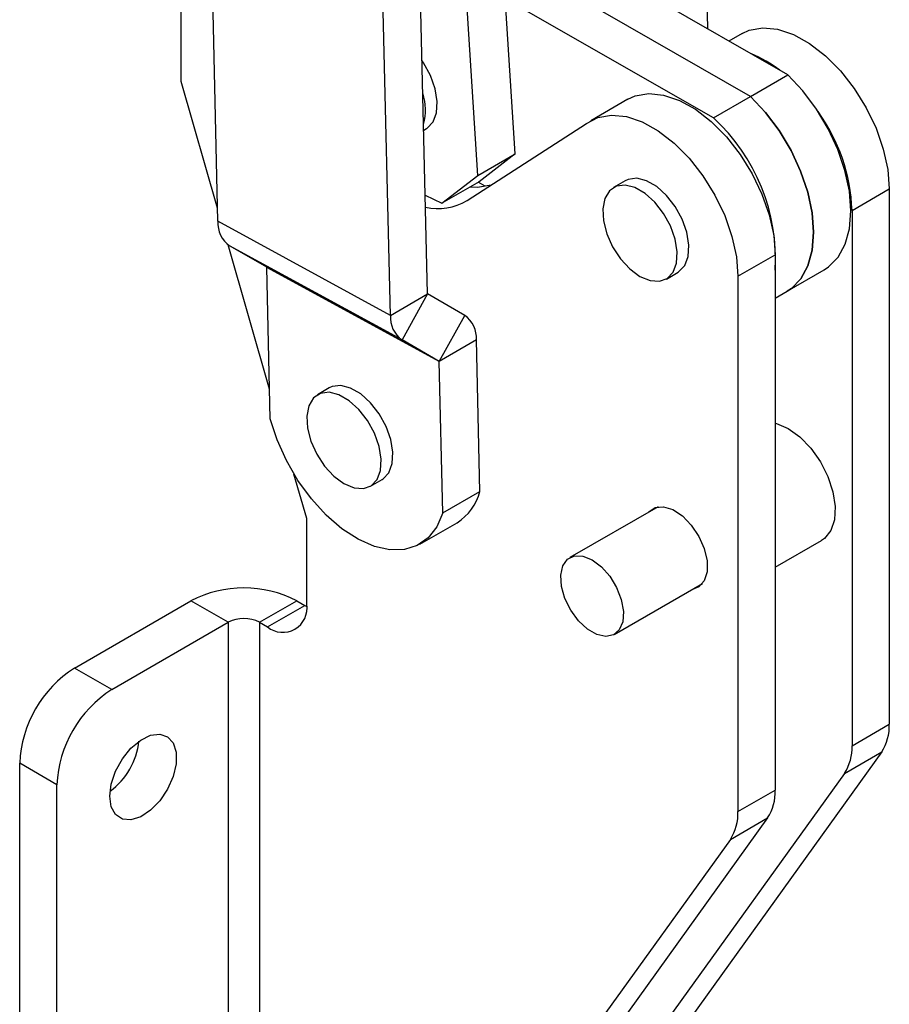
# Model space of a CAD drawing. Extents: x 66 to 736, y 72 to 577.
# Tile 15 of 17: x 658 to 736, y 322 to 411. Entities that reach past the tile are written whole.
import ezdxf

# ---------------------------------------------------------------- set-up
doc = ezdxf.new("R2010")
doc.units = 0
doc.header["$LTSCALE"] = 2
doc.layers.get('0').update_dxf_attribs({"linetype": 'CONTINUOUS'})

msp = doc.modelspace()

# ---------------------------------------------------------------- linework, layer by layer
at = {"color": 7, "linetype": 'CONTINUOUS'}
for p, q in [((702.756507, 398.688309), (700.106714, 439.701841)), ((720.13576, 409.941251), (719.551838, 434.754911)), ((675.951155, 392.609457), (675.151687, 426.582727)), ((699.397749, 396.74934), (697.491696, 426.251263)), ((727.351661, 405.799735), (701.332222, 420.733411)), ((694.860361, 386.066033), (694.060894, 420.039302)), ((691.501604, 384.127064), (690.702136, 418.100332)), ((723.992904, 403.860766), (701.591661, 416.717803)), ((672.64426, 405.20494), (672.64426, 415.81997)), ((720.634147, 401.921797), (701.851101, 412.702195)), ((723.21802, 409.548995), (722.022096, 408.858602)), ((723.992904, 403.860766), (727.351661, 405.799735)), ((675.923469, 393.785952), (672.64426, 405.20494)), ((720.634147, 401.921797), (723.992904, 403.860766)), ((712.929871, 403.609773), (709.571114, 401.670804)), ((698.415868, 394.476719), (709.179595, 401.410041)), ((694.513008, 400.826739), (694.753563, 400.965609)), ((699.397749, 396.74934), (702.756507, 398.688309)), ((702.756507, 398.688309), (699.504716, 396.179576)), ((696.145959, 394.240607), (699.397749, 396.74934)), ((699.504716, 396.179576), (696.145959, 394.240607)), ((700.062139, 395.764984), (699.422488, 396.132107)), ((712.689611, 396.268824), (711.628951, 395.656518)), ((694.650832, 394.969926), (696.145959, 394.240607)), ((733.136991, 393.593243), (736.495749, 395.532212)), ((736.495749, 395.532212), (736.495749, 347.27755)), ((733.136991, 393.593243), (733.136991, 345.338581)), ((691.501604, 384.127064), (675.951155, 392.609457)), ((680.607585, 377.474741), (676.874137, 390.4755)), ((692.552972, 381.911041), (677.002522, 390.393434)), ((680.346893, 388.463586), (677.002522, 390.393434)), ((722.848843, 387.654021), (726.2076, 389.59299)), ((726.2076, 389.59299), (726.2076, 341.338328)), ((695.897343, 379.981191), (680.346893, 388.463586)), ((695.899552, 379.976535), (680.349103, 388.45893)), ((680.670314, 374.809066), (680.349103, 388.45893)), ((716.391064, 387.407402), (717.451724, 388.019708)), ((727.277153, 386.297956), (730.635911, 388.236925)), ((722.848843, 387.654021), (722.848843, 339.399359)), ((726.207598, 385.680514), (727.277153, 386.297956)), ((691.501604, 384.127064), (694.860361, 386.066033)), ((694.86257, 386.061377), (692.552972, 381.911041)), ((698.20694, 384.131527), (694.86257, 386.061377)), ((695.897343, 379.981191), (698.20694, 384.131527)), ((695.897343, 379.981191), (692.552972, 381.911041)), ((699.258309, 381.915504), (695.899552, 379.976535)), ((699.579522, 368.265639), (699.258309, 381.915504)), ((696.220764, 366.32667), (695.899552, 379.976535)), ((685.99633, 377.588579), (684.935669, 376.976272)), ((683.957969, 365.807907), (682.80553, 369.820975)), ((689.697782, 368.727158), (690.758443, 369.339464)), ((696.220764, 366.32667), (699.579522, 368.265639)), ((715.642186, 366.881261), (707.69669, 362.294424)), ((683.957969, 358.091597), (683.957969, 365.807907)), ((694.156949, 363.502047), (697.515707, 365.441016)), ((726.2076, 361.433852), (730.373955, 363.839038)), ((711.696367, 355.366034), (719.641863, 359.952871)), ((663.020283, 352.339335), (673.520946, 358.401239)), ((676.879703, 356.462269), (673.520946, 358.401239)), ((679.708131, 356.462269), (683.066888, 358.401239)), ((680.422435, 356.04991), (683.781193, 357.988879)), ((683.066888, 358.401239), (683.781193, 357.988879)), ((683.781193, 357.988879), (683.953729, 357.894143)), ((666.37904, 350.400366), (676.879703, 356.462269)), ((676.879703, 356.462269), (676.879703, 311.307559)), ((679.708131, 356.462269), (679.708131, 311.307559)), ((679.708131, 356.462269), (680.422435, 356.04991)), ((666.37904, 350.400366), (663.020283, 352.339335)), ((733.136991, 345.338581), (736.495749, 347.27755)), ((735.814097, 344.776458), (711.767626, 311.377577)), ((732.45534, 342.837488), (735.814097, 344.776458)), ((661.429292, 341.827152), (658.070535, 343.766121)), ((658.070535, 310.042987), (658.070535, 343.766121)), ((732.45534, 342.837488), (708.408869, 309.438608)), ((661.429292, 308.104017), (661.429292, 341.827152)), ((722.848843, 339.399359), (726.2076, 341.338328)), ((725.525948, 338.837236), (701.479478, 305.438356)), ((722.167191, 336.898267), (725.525948, 338.837236)), ((722.167191, 336.898267), (698.12072, 303.499386))]:
    msp.add_line(p, q, dxfattribs=at)
at = {"color": 7, "linetype": 'CONTINUOUS', "flags": 128}
for points in [[(723.21802, 409.548995), (723.87301, 409.84618), (725.088309, 410.061857), (726.430058, 409.927747), (727.851505, 409.448524), (729.303129, 408.640883), (730.734351, 407.532966), (732.095304, 406.163373), (733.338576, 404.57982), (734.420843, 402.837484), (735.304399, 400.99707), (735.958466, 399.122697), (736.360246, 397.279674), (736.495749, 395.532212)], [(694.753563, 400.965609), (694.833667, 401.015073), (695.362546, 401.574964), (695.669667, 402.395562), (695.732252, 403.416006), (695.545661, 404.560615), (695.123732, 405.744498), (694.497756, 406.879853), (694.366007, 407.073555)], [(730.635911, 388.236925), (731.024813, 388.493895), (731.88415, 389.370607), (732.517225, 390.533163), (732.903661, 391.94414), (733.031018, 393.558121), (732.895198, 395.32315), (732.500571, 397.182413), (731.859842, 399.07606), (730.993632, 400.943138), (729.929827, 402.723544), (728.702669, 404.359968), (727.351661, 405.799735)], [(712.929871, 403.609773), (713.584861, 403.906958), (714.80016, 404.122635), (716.141909, 403.988525), (717.563356, 403.509302), (719.014981, 402.701662), (720.446202, 401.593744), (721.807155, 400.224151), (723.050427, 398.640598), (724.132695, 396.898262), (725.016251, 395.057848), (725.670317, 393.183475), (726.072098, 391.340452), (726.2076, 389.59299)], [(723.992904, 403.860766), (725.343912, 402.420999), (726.57107, 400.784575), (727.634875, 399.004169), (728.501085, 397.137091), (729.141814, 395.243444), (729.536441, 393.384181), (729.672261, 391.619152), (729.544904, 390.005171), (729.158468, 388.594194), (728.525393, 387.431638), (727.666056, 386.554926), (727.277153, 386.297956)], [(727.277153, 386.297956), (727.666056, 386.554926), (728.525393, 387.431638), (729.158468, 388.594194), (729.544904, 390.005171), (729.672261, 391.619152), (729.536441, 393.384181), (729.141814, 395.243444), (728.501085, 397.137091), (727.634875, 399.004169), (726.57107, 400.784575), (725.343912, 402.420999), (723.992904, 403.860766)], [(709.179595, 401.410041), (710.226104, 401.967989), (711.441403, 402.183666), (712.783152, 402.049556), (714.204599, 401.570333), (715.656224, 400.762692), (717.087445, 399.654775), (718.448398, 398.285182), (719.69167, 396.701629), (720.773938, 394.959293), (721.657494, 393.118879), (722.31156, 391.244505), (722.713341, 389.401483), (722.848843, 387.654021)], [(698.705279, 395.718071), (699.360213, 395.698874), (700.60487, 395.886737)], [(714.010006, 387.643185), (714.918574, 387.262886), (715.759755, 387.199207), (716.471168, 387.456866), (717.000046, 388.016757), (717.307166, 388.837355), (717.369753, 389.857799), (717.183161, 391.002409), (716.761232, 392.186292), (716.135256, 393.321647), (715.351661, 394.324269), (714.468562, 395.119797), (713.551453, 395.649233), (712.668354, 395.873309), (711.884758, 395.775407), (711.258783, 395.362788), (710.836853, 394.666054), (710.650261, 393.736879), (710.712848, 392.644174), (711.019968, 391.468983), (711.548847, 390.298462), (712.260258, 389.219424), (713.10144, 388.311895), (714.010006, 387.643185)], [(717.451724, 388.019708), (717.531828, 388.069172), (718.060707, 388.629063), (718.367827, 389.449662), (718.430413, 390.470105), (718.243821, 391.614715), (717.821892, 392.798598), (717.195916, 393.933953), (716.412321, 394.936575), (715.529222, 395.732103), (714.612113, 396.261539), (713.729014, 396.485615), (712.945419, 396.387713), (712.689611, 396.268824)], [(690.758443, 369.339464), (690.838547, 369.388927), (691.367425, 369.948818), (691.674546, 370.769415), (691.737132, 371.78986), (691.55054, 372.934468), (691.128611, 374.118352), (690.502636, 375.253707), (689.71904, 376.256329), (688.83594, 377.051859), (687.918832, 377.581294), (687.035732, 377.80537), (686.252137, 377.707468), (685.99633, 377.588579)], [(687.316726, 368.962938), (688.225292, 368.582642), (689.066475, 368.51896), (689.777886, 368.776621), (690.306765, 369.336512), (690.613886, 370.157109), (690.676471, 371.177554), (690.48988, 372.322162), (690.06795, 373.506046), (689.441975, 374.641401), (688.65838, 375.644023), (687.77528, 376.439553), (686.858172, 376.968988), (685.975072, 377.193063), (685.191476, 377.095162), (684.565502, 376.682542), (684.143571, 375.985808), (683.95698, 375.056634), (684.019566, 373.963929), (684.326687, 372.788737), (684.855565, 371.618216), (685.566977, 370.539177), (686.408159, 369.63165), (687.316726, 368.962938)], [(696.220764, 366.32667), (695.682817, 365.06134), (694.909672, 364.068153), (693.926217, 363.379079), (692.764107, 363.016302), (691.460752, 362.991496), (690.058105, 363.305459), (688.601318, 363.948089), (687.137283, 364.898698), (685.713127, 366.126687), (684.374694, 367.592522), (683.165066, 369.249026), (682.123181, 371.042875), (681.282578, 372.916322), (680.670314, 374.809066)], [(726.207599, 374.419188), (726.319096, 374.389755), (727.374198, 373.934575)], [(727.374198, 373.934575), (728.429299, 373.17156), (729.418106, 372.148648), (730.278484, 370.930119), (730.956377, 369.59253), (731.409189, 368.219929), (731.608468, 366.898566), (731.541688, 365.711463), (731.213054, 364.73321), (730.64321, 364.025273), (730.373955, 363.839038)], [(714.742114, 366.361661), (714.796608, 366.425981), (715.384405, 366.818191), (716.132814, 366.885111), (716.975334, 366.620795), (717.837107, 366.048728), (718.641557, 365.219744), (719.317205, 364.207499), (719.80402, 363.101937), (720.058745, 362.001288), (720.058745, 361.003357), (719.80402, 360.19681), (719.317205, 359.653312), (718.741789, 359.433269)], [(709.696528, 362.096392), (710.530222, 361.470005), (711.289837, 360.609064), (711.907881, 359.590063), (712.329436, 358.503549), (712.517048, 357.446058), (712.454041, 356.511563), (712.146019, 355.783088), (711.620347, 355.325365), (710.923736, 355.179067), (710.118084, 355.35719), (709.274973, 355.843907), (708.46932, 356.595972), (707.772709, 357.54656), (707.247039, 358.611209), (706.939015, 359.69532), (706.87601, 360.70256), (707.06362, 361.54344), (707.485175, 362.143237), (708.103219, 362.448659), (708.862834, 362.432568), (709.696528, 362.096392)], [(666.202263, 340.785617), (666.335777, 341.885576), (666.724451, 343.041958), (667.333753, 344.151998), (668.109543, 345.117076), (668.982888, 345.851431), (669.876188, 346.289816), (670.710069, 346.39328), (671.410438, 346.15263), (671.915062, 345.58925), (672.179105, 344.753193), (672.179105, 343.718751), (671.915062, 342.577835), (671.410438, 341.431829), (670.710069, 340.382551), (669.876188, 339.523236), (668.982888, 338.930239), (668.109543, 338.656256), (667.333753, 338.725621), (666.724451, 339.132181), (666.335777, 339.839804), (666.202263, 340.785617)]]:
    msp.add_lwpolyline(points, dxfattribs=at)
at = {"color": 7, "linetype": 'CONTINUOUS'}
for centre, radius, start, end in [((720.306224, 398.191688), 10.212337, 51.85427201, 68.43899699), ((689.989193, 402.651087), 4.685121, 344.31628805, 18.37981173), ((716.815551, 392.965146), 16.333522, 2.2038225, 35.69255235), ((709.060794, 389.228118), 17.177659, 356.56544745, 47.64327366), ((695.794593, 398.810474), 5.064832, 257.24890453, 301.16767898), ((678.452535, 392.438793), 2.507195, 176.09687319, 234.66610048), ((680.343845, 388.459287), 0.00527, 356.11079911, 54.65968896), ((694.865617, 386.065674), 0.005268, 176.08899756, 234.65503015), ((694.002979, 383.956398), 2.507191, 176.09681844, 234.66617541), ((696.756932, 382.086169), 2.507192, 356.09685768, 54.66617158), ((695.894299, 379.976895), 0.005265, 356.08357368, 54.6773083), ((695.070568, 369.393836), 4.647955, 301.74013954, 345.95229602), ((678.293917, 349.189442), 10.374895, 62.60966238, 117.39033534), ((681.802597, 357.741959), 2.183546, 230.79673592, 9.21408977), ((678.293917, 353.732851), 3.074041, 62.60963775, 117.39036225), ((668.817049, 343.277094), 10.757636, 122.60547903, 177.39451202), ((672.175807, 341.338124), 10.757636, 122.60547903, 177.39451202), ((732.229643, 347.096805), 4.269932, 327.08354322, 2.42603463), ((662.292267, 346.512541), 6.582769, 306.69652872, 353.30887481), ((728.870886, 345.157836), 4.269932, 327.08354322, 2.42603463), ((721.941494, 341.157584), 4.269932, 327.08354322, 2.42603463), ((718.582737, 339.218614), 4.269932, 327.08354322, 2.42603463)]:
    msp.add_arc(centre, radius, start, end, dxfattribs=at)

doc.saveas('drawing.dxf')
